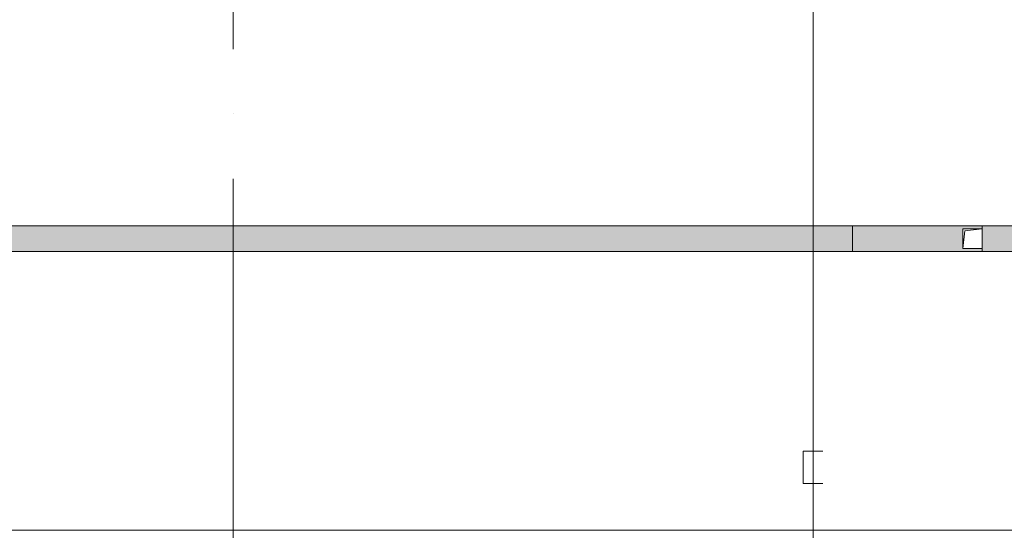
# Model space of a CAD drawing. Header units: millimetres. Extents: x -32229 to 169101, y -13689 to 125138.
# Tile 60 of 202: x 3489 to 11085, y 94200 to 98140. Entities that reach past the tile are written whole.
import ezdxf

# ---------------------------------------------------------------- set-up
doc = ezdxf.new("R2010")
doc.units = ezdxf.units.MM
doc.linetypes.add('ADSK_Линия сетки', pattern=[5000, 4000, -500, 0, -500])
doc.layers.add('A-DETL-____-OTLN', color=7, linetype='Continuous', lineweight=9, true_color=0x00a600)
for name, color, linetype, lineweight in [('A-FLOR-____-OTLN', 7, 'Continuous', 18), ('A-GENM-____-OTLN', 7, 'Continuous', 18), ('M-EQPM-____-OTLN', 7, 'Continuous', 18), ('S-GRID-____-OTLN', 7, 'Continuous', 9)]:
    doc.layers.add(name, color=color, linetype=linetype, lineweight=lineweight)

# ---------------------------------------------------------------- blocks, each defined once
blk = doc.blocks.new('АР_Лоток - 200х100h_ЛВ1-7511695--01 ЭМ')
at = {"layer": 'M-EQPM-____-OTLN', "lineweight": 13, "true_color": 0xf3f3f3}
blk.add_hatch(color=7, dxfattribs=at).paths.add_polyline_path([(22805, -100), (22805, 100), (0, 100), (0, -100), (17414.2, -100)])
at = {"layer": 'M-EQPM-____-OTLN', "color": 253, "lineweight": 13, "true_color": 0xaaaaaa}
blk.add_line((22805, -100), (22805, 100), dxfattribs=at)
blk = doc.blocks.new('АР_Канал вертикальный прямоугольный - ВК-5403405--01 ЭМ')
at = {"layer": 'M-EQPM-____-OTLN', "color": 253, "lineweight": 13, "true_color": 0xaaaaaa}
for p, q in [((75, 75), (-75, 75)), ((-75, 75), (-75, -75)), ((75, 75), (-75, 75)), ((-75, 75), (-75, -75)), ((-75, -75), (-75, 75)), ((-75, 75), (75, 75)), ((-75, -75), (-60, 60)), ((-75, -75), (-60, 60)), ((-60, 60), (75, 75)), ((-60, 60), (75, 75)), ((75, -75), (75, 75)), ((75, 75), (75, -75)), ((-75, -75), (75, -75)), ((75, -75), (-75, -75))]:
    blk.add_line(p, q, dxfattribs=at)
blk = doc.blocks.new('АР-Заполнение деф_ шва - Д_ш__Пристенный-V76--01 ЭМ')
at = {"layer": 'A-GENM-____-OTLN', "color": 253, "lineweight": 13, "true_color": 0xaaaaaa}
blk.add_line((0, 25), (400, 25), dxfattribs=at)
blk = doc.blocks.new('АР_Лоток - 200х100h_L_1000_с вертик_отводом_ЛВ3-V108--01 ЭМ')
at = {"layer": 'M-EQPM-____-OTLN', "lineweight": 13, "true_color": 0xf3f3f3}
blk.add_hatch(color=7, dxfattribs=at).paths.add_polyline_path([(0, 60), (0, -100), (1000, -100), (1000, -75), (850, -75), (850, 75), (1000, 75), (1000, 100), (0, 100), (0, 75)])
at = {"layer": 'M-EQPM-____-OTLN', "color": 253, "lineweight": 13, "true_color": 0xaaaaaa}
for p, q in [((0, 100), (0, -100)), ((1000, 75), (1000, 100)), ((1000, -100), (1000, -75))]:
    blk.add_line(p, q, dxfattribs=at)
blk = doc.blocks.new('АР_Лоток - 200х100h_ЛВ1-7512987--01 ЭМ')
at = {"layer": 'M-EQPM-____-OTLN', "lineweight": 13, "true_color": 0xf3f3f3}
blk.add_hatch(color=7, dxfattribs=at).paths.add_polyline_path([(7335, -100), (7335, 100), (0, 100), (0, -100), (1634.1, -100)])
at = {"layer": 'M-EQPM-____-OTLN', "color": 253, "lineweight": 13, "true_color": 0xaaaaaa}
for p, q in [((0, 100), (0, 75)), ((0, -75), (0, -100))]:
    blk.add_line(p, q, dxfattribs=at)
blk = doc.blocks.new('Наметкина 10_РД_АР_П_отсоединено_rvt-1--01 ЭМ')
at = {"layer": 'A-FLOR-____-OTLN', "color": 253, "lineweight": 13, "true_color": 0xaaaaaa}
for p, q in [((-17764.7, 96550), (18250.3, 96550)), ((-17764.7, 96350), (18250.3, 96350)), ((20400.3, 94200), (-19914.7, 94200))]:
    blk.add_line(p, q, dxfattribs=at)
at = {"layer": 'A-GENM-____-OTLN', "color": 253, "lineweight": 13, "true_color": 0xaaaaaa}
blk.add_blockref('АР-Заполнение деф_ шва - Д_ш__Пристенный-V76--01 ЭМ', (4910.3, 94175), dxfattribs=at)
at = {"layer": 'M-EQPM-____-OTLN', "color": 253, "lineweight": 13, "true_color": 0xaaaaaa}
for name, p in [('АР_Лоток - 200х100h_ЛВ1-7511695--01 ЭМ', (-12889.7, 96450)), ('АР_Лоток - 200х100h_L_1000_с вертик_отводом_ЛВ3-V108--01 ЭМ', (9915.3, 96450)), ('АР_Лоток - 200х100h_ЛВ1-7512987--01 ЭМ', (10915.3, 96450)), ('АР_Канал вертикальный прямоугольный - ВК-5403405--01 ЭМ', (10840.3, 96450))]:
    blk.add_blockref(name, p, dxfattribs=at)

msp = doc.modelspace()

# ---------------------------------------------------------------- linework, layer by layer
at = {"layer": 'A-DETL-____-OTLN', "color": 5, "true_color": 0x0000ff}
for p, q in [((9609.5, 104763), (9609.5, 80269.5)), ((9684.5, 94810.7), (9534.5, 94810.7)), ((9534.5, 94810.7), (9534.5, 94560.7)), ((9534.5, 94560.7), (9684.5, 94560.7))]:
    msp.add_line(p, q, dxfattribs=at)
at = {"layer": 'S-GRID-____-OTLN', "color": 253, "linetype": 'ADSK_Линия сетки', "true_color": 0xaaaaaa}
msp.add_line((5135.3, -12088.9), (5135.3, 125138.4), dxfattribs=at)

# ---------------------------------------------------------------- block references
at = {"lineweight": 5}
msp.add_blockref('Наметкина 10_РД_АР_П_отсоединено_rvt-1--01 ЭМ', (0, 0), dxfattribs=at)

doc.saveas('drawing.dxf')
